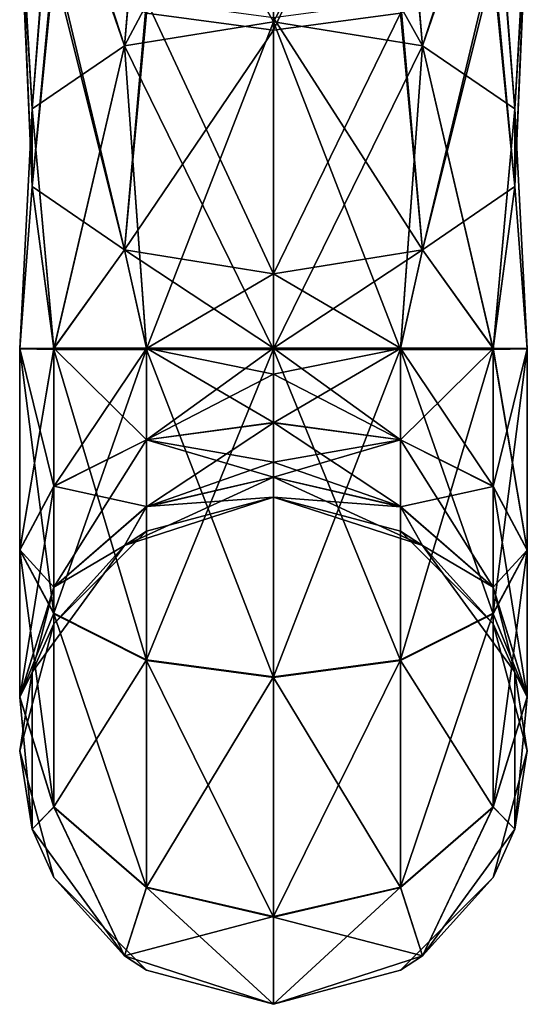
# Model space of a CAD drawing. Extents: x -55 to 55, y -129 to 11.
# Tile 1 of 44: x -37 to -30, y -129 to -116. Entities that reach past the tile are written whole.
import ezdxf

# ---------------------------------------------------------------- set-up
doc = ezdxf.new("R2010")
doc.units = 0
doc.header["$LTSCALE"] = 41.718519
for name, color, linetype in [('17', 7, 'CONTINUOUS'), ('18', 7, 'CONTINUOUS'), ('19', 7, 'CONTINUOUS'), ('20', 7, 'CONTINUOUS'), ('21', 7, 'CONTINUOUS'), ('23', 7, 'CONTINUOUS'), ('24', 7, 'CONTINUOUS'), ('25', 7, 'CONTINUOUS'), ('26', 7, 'CONTINUOUS'), ('27', 7, 'CONTINUOUS')]:
    doc.layers.add(name, color=color, linetype=linetype)

msp = doc.modelspace()

# ---------------------------------------------------------------- linework, layer by layer
at = {"layer": '17', "linetype": 'CONTINUOUS'}
for points in [[(-33.5, -112.195, -148.672), (-31.8, -112.422, -148.277), (-33.5, -115.628, -150.637), (-33.5, -112.195, -148.672)], [(-33.5, -115.628, -150.637), (-31.8, -112.422, -148.277), (-31.502, -115.951, -150.074), (-33.5, -115.628, -150.637)], [(-31.8, -112.422, -148.277), (-30.556, -113.04, -147.197), (-31.502, -115.951, -150.074), (-31.8, -112.422, -148.277)], [(-31.502, -115.951, -150.074), (-30.556, -113.04, -147.197), (-30.266, -116.795, -148.598), (-31.502, -115.951, -150.074)], [(-30.556, -113.04, -147.197), (-30.1, -113.885, -145.721), (-30.266, -116.795, -148.598), (-30.556, -113.04, -147.197)], [(-30.1, -113.885, -145.721), (-30.556, -114.729, -144.246), (-30.266, -117.839, -146.775), (-30.1, -113.885, -145.721)], [(-30.266, -116.795, -148.598), (-30.1, -113.885, -145.721), (-30.266, -117.839, -146.775), (-30.266, -116.795, -148.598)], [(-30.556, -114.729, -144.246), (-31.8, -115.347, -143.166), (-31.502, -118.684, -145.299), (-30.556, -114.729, -144.246)], [(-30.266, -117.839, -146.775), (-30.556, -114.729, -144.246), (-31.502, -118.684, -145.299), (-30.266, -117.839, -146.775)], [(-31.8, -115.347, -143.166), (-33.5, -115.574, -142.771), (-31.502, -118.684, -145.299), (-31.8, -115.347, -143.166)], [(-33.5, -115.574, -142.771), (-33.5, -119.006, -144.736), (-31.502, -118.684, -145.299), (-33.5, -115.574, -142.771)]]:
    msp.add_3dface(points, dxfattribs=at)
at = {"layer": '18', "linetype": 'CONTINUOUS'}
for points in [[(-33.5, -115.628, -150.637), (-31.502, -115.951, -150.074), (-33.5, -120.015, -151.8), (-33.5, -115.628, -150.637)], [(-33.5, -120.015, -151.8), (-31.502, -115.951, -150.074), (-31.8, -120.014, -151.344), (-33.5, -120.015, -151.8)], [(-31.8, -120.014, -151.344), (-31.502, -115.951, -150.074), (-30.556, -120.012, -150.1), (-31.8, -120.014, -151.344)], [(-31.502, -115.951, -150.074), (-30.266, -116.795, -148.598), (-30.556, -120.012, -150.1), (-31.502, -115.951, -150.074)], [(-30.556, -120.012, -150.1), (-30.266, -116.795, -148.598), (-30.1, -120.009, -148.4), (-30.556, -120.012, -150.1)], [(-30.266, -116.795, -148.598), (-30.266, -117.839, -146.775), (-30.1, -120.009, -148.4), (-30.266, -116.795, -148.598)], [(-30.266, -117.839, -146.775), (-31.502, -118.684, -145.299), (-30.556, -120.006, -146.7), (-30.266, -117.839, -146.775)], [(-30.1, -120.009, -148.4), (-30.266, -117.839, -146.775), (-30.556, -120.006, -146.7), (-30.1, -120.009, -148.4)], [(-31.502, -118.684, -145.299), (-33.5, -119.006, -144.736), (-31.8, -120.004, -145.456), (-31.502, -118.684, -145.299)], [(-30.556, -120.006, -146.7), (-31.502, -118.684, -145.299), (-31.8, -120.004, -145.456), (-30.556, -120.006, -146.7)], [(-31.8, -120.004, -145.456), (-33.5, -119.006, -144.736), (-33.5, -120.003, -145), (-31.8, -120.004, -145.456)], [(-31.8, -120.004, -145.456), (-33.5, -120.003, -145), (-31.8, -121.231, -145.125), (-31.8, -120.004, -145.456)], [(-33.5, -120.003, -145), (-33.5, -120.352, -144.969), (-31.8, -121.231, -145.125), (-33.5, -120.003, -145)], [(-33.5, -120.015, -151.8), (-31.8, -120.014, -151.344), (-33.5, -124.41, -150.615), (-33.5, -120.015, -151.8)], [(-33.5, -124.41, -150.615), (-31.8, -120.014, -151.344), (-31.8, -124.182, -150.221), (-33.5, -124.41, -150.615)], [(-30.556, -120.006, -146.7), (-31.8, -120.004, -145.456), (-30.556, -121.854, -146.202), (-30.556, -120.006, -146.7)], [(-30.556, -121.854, -146.202), (-31.8, -120.004, -145.456), (-31.8, -121.231, -145.125), (-30.556, -121.854, -146.202)], [(-31.8, -120.014, -151.344), (-30.556, -120.012, -150.1), (-31.8, -124.182, -150.221), (-31.8, -120.014, -151.344)], [(-31.8, -124.182, -150.221), (-30.556, -120.012, -150.1), (-30.556, -123.558, -149.144), (-31.8, -124.182, -150.221)], [(-30.1, -120.009, -148.4), (-30.556, -120.006, -146.7), (-30.1, -122.706, -147.673), (-30.1, -120.009, -148.4)], [(-30.1, -122.706, -147.673), (-30.556, -120.006, -146.7), (-30.556, -121.854, -146.202), (-30.1, -122.706, -147.673)], [(-30.556, -120.012, -150.1), (-30.1, -120.009, -148.4), (-30.556, -123.558, -149.144), (-30.556, -120.012, -150.1)], [(-30.556, -123.558, -149.144), (-30.1, -120.009, -148.4), (-30.1, -122.706, -147.673), (-30.556, -123.558, -149.144)], [(-31.8, -121.231, -145.125), (-33.5, -120.352, -144.969), (-33.5, -121.002, -144.731), (-31.8, -121.231, -145.125)], [(-31.8, -122.128, -144.226), (-31.8, -121.231, -145.125), (-33.5, -121.002, -144.731), (-31.8, -122.128, -144.226)], [(-31.8, -122.128, -144.226), (-33.5, -121.002, -144.731), (-33.5, -121.534, -144.284), (-31.8, -122.128, -144.226)], [(-31.8, -122.128, -144.226), (-30.556, -123.206, -144.847), (-31.8, -121.231, -145.125), (-31.8, -122.128, -144.226)], [(-30.556, -123.206, -144.847), (-30.556, -121.854, -146.202), (-31.8, -121.231, -145.125), (-30.556, -123.206, -144.847)], [(-33.5, -121.733, -143.998), (-31.8, -122.128, -144.226), (-33.5, -121.534, -144.284), (-33.5, -121.733, -143.998)], [(-33.5, -122, -143), (-31.502, -122.649, -143), (-33.5, -121.733, -143.998), (-33.5, -122, -143)], [(-33.5, -121.733, -143.998), (-31.502, -122.649, -143), (-31.8, -122.128, -144.226), (-33.5, -121.733, -143.998)], [(-30.556, -123.206, -144.847), (-30.1, -124.679, -145.696), (-30.556, -121.854, -146.202), (-30.556, -123.206, -144.847)], [(-30.1, -124.679, -145.696), (-30.1, -122.706, -147.673), (-30.556, -121.854, -146.202), (-30.1, -124.679, -145.696)], [(-31.8, -122.128, -144.226), (-31.502, -122.649, -143), (-30.556, -123.206, -144.847), (-31.8, -122.128, -144.226)], [(-31.502, -122.649, -143), (-30.266, -124.349, -143), (-30.556, -123.206, -144.847), (-31.502, -122.649, -143)], [(-30.1, -124.679, -145.696), (-30.556, -126.152, -146.544), (-30.1, -122.706, -147.673), (-30.1, -124.679, -145.696)], [(-30.556, -126.152, -146.544), (-30.556, -123.558, -149.144), (-30.1, -122.706, -147.673), (-30.556, -126.152, -146.544)], [(-30.556, -123.206, -144.847), (-30.266, -124.349, -143), (-30.1, -124.679, -145.696), (-30.556, -123.206, -144.847)], [(-30.556, -126.152, -146.544), (-31.8, -127.23, -147.166), (-30.556, -123.558, -149.144), (-30.556, -126.152, -146.544)], [(-31.8, -127.23, -147.166), (-31.8, -124.182, -150.221), (-30.556, -123.558, -149.144), (-31.8, -127.23, -147.166)], [(-31.8, -127.23, -147.166), (-33.5, -127.625, -147.393), (-31.8, -124.182, -150.221), (-31.8, -127.23, -147.166)], [(-33.5, -127.625, -147.393), (-33.5, -124.41, -150.615), (-31.8, -124.182, -150.221), (-33.5, -127.625, -147.393)], [(-30.266, -124.349, -143), (-30.266, -126.451, -143), (-30.1, -124.679, -145.696), (-30.266, -124.349, -143)], [(-30.1, -124.679, -145.696), (-30.266, -126.451, -143), (-30.556, -126.152, -146.544), (-30.1, -124.679, -145.696)], [(-30.556, -126.152, -146.544), (-31.502, -128.151, -143), (-31.8, -127.23, -147.166), (-30.556, -126.152, -146.544)], [(-30.266, -126.451, -143), (-31.502, -128.151, -143), (-30.556, -126.152, -146.544), (-30.266, -126.451, -143)], [(-31.502, -128.151, -143), (-33.5, -128.8, -143), (-31.8, -127.23, -147.166), (-31.502, -128.151, -143)], [(-31.8, -127.23, -147.166), (-33.5, -128.8, -143), (-33.5, -127.625, -147.393), (-31.8, -127.23, -147.166)]]:
    msp.add_3dface(points, dxfattribs=at)
at = {"layer": '19', "linetype": 'CONTINUOUS'}
for points in [[(-31.502, -122.649, -143), (-33.5, -122, -143), (-31.8, -122.456, -142.833), (-31.502, -122.649, -143)], [(-31.8, -122.456, -142.833), (-33.5, -122, -143), (-33.5, -122, -142.833), (-31.8, -122.456, -142.833)], [(-33.5, -122, -130.955), (-33.5, -122, -127), (-31.502, -122.649, -127), (-33.5, -122, -130.955)], [(-31.8, -122.456, -130.955), (-33.5, -122, -130.955), (-31.502, -122.649, -127), (-31.8, -122.456, -130.955)], [(-33.5, -122, -130.955), (-31.8, -122.456, -130.955), (-33.5, -122, -134.914), (-33.5, -122, -130.955)], [(-33.5, -122, -134.914), (-31.8, -122.456, -130.955), (-31.8, -122.456, -134.914), (-33.5, -122, -134.914)], [(-31.8, -122.456, -142.833), (-33.5, -122, -142.833), (-31.8, -122.456, -138.874), (-31.8, -122.456, -142.833)], [(-33.5, -122, -142.833), (-33.5, -122, -138.874), (-31.8, -122.456, -138.874), (-33.5, -122, -142.833)], [(-31.8, -122.456, -138.874), (-33.5, -122, -138.874), (-31.8, -122.456, -134.914), (-31.8, -122.456, -138.874)], [(-33.5, -122, -138.874), (-33.5, -122, -134.914), (-31.8, -122.456, -134.914), (-33.5, -122, -138.874)], [(-30.556, -123.7, -142.833), (-31.502, -122.649, -143), (-31.8, -122.456, -142.833), (-30.556, -123.7, -142.833)], [(-30.556, -123.7, -130.955), (-31.8, -122.456, -130.955), (-31.502, -122.649, -127), (-30.556, -123.7, -130.955)], [(-31.8, -122.456, -130.955), (-30.556, -123.7, -130.955), (-31.8, -122.456, -134.914), (-31.8, -122.456, -130.955)], [(-30.556, -123.7, -130.955), (-30.556, -123.7, -134.914), (-31.8, -122.456, -134.914), (-30.556, -123.7, -130.955)], [(-30.556, -123.7, -142.833), (-31.8, -122.456, -142.833), (-30.556, -123.7, -138.874), (-30.556, -123.7, -142.833)], [(-30.556, -123.7, -138.874), (-31.8, -122.456, -142.833), (-31.8, -122.456, -138.874), (-30.556, -123.7, -138.874)], [(-30.556, -123.7, -138.874), (-31.8, -122.456, -138.874), (-30.556, -123.7, -134.914), (-30.556, -123.7, -138.874)], [(-30.556, -123.7, -134.914), (-31.8, -122.456, -138.874), (-31.8, -122.456, -134.914), (-30.556, -123.7, -134.914)], [(-30.266, -124.349, -143), (-31.502, -122.649, -143), (-30.556, -123.7, -142.833), (-30.266, -124.349, -143)], [(-30.266, -124.349, -127), (-30.556, -123.7, -130.955), (-31.502, -122.649, -127), (-30.266, -124.349, -127)], [(-30.1, -125.4, -142.833), (-30.266, -124.349, -143), (-30.556, -123.7, -142.833), (-30.1, -125.4, -142.833)], [(-30.1, -125.4, -130.955), (-30.556, -123.7, -130.955), (-30.266, -124.349, -127), (-30.1, -125.4, -130.955)], [(-30.556, -123.7, -130.955), (-30.1, -125.4, -130.955), (-30.556, -123.7, -134.914), (-30.556, -123.7, -130.955)], [(-30.1, -125.4, -130.955), (-30.1, -125.4, -134.914), (-30.556, -123.7, -134.914), (-30.1, -125.4, -130.955)], [(-30.1, -125.4, -142.833), (-30.556, -123.7, -142.833), (-30.1, -125.4, -138.874), (-30.1, -125.4, -142.833)], [(-30.1, -125.4, -138.874), (-30.556, -123.7, -142.833), (-30.556, -123.7, -138.874), (-30.1, -125.4, -138.874)], [(-30.1, -125.4, -138.874), (-30.556, -123.7, -138.874), (-30.1, -125.4, -134.914), (-30.1, -125.4, -138.874)], [(-30.1, -125.4, -134.914), (-30.556, -123.7, -138.874), (-30.556, -123.7, -134.914), (-30.1, -125.4, -134.914)], [(-30.266, -126.451, -143), (-30.266, -124.349, -143), (-30.1, -125.4, -142.833), (-30.266, -126.451, -143)], [(-30.266, -126.451, -127), (-30.1, -125.4, -130.955), (-30.266, -124.349, -127), (-30.266, -126.451, -127)], [(-30.556, -127.1, -142.833), (-30.266, -126.451, -143), (-30.1, -125.4, -142.833), (-30.556, -127.1, -142.833)], [(-30.556, -127.1, -130.955), (-30.1, -125.4, -130.955), (-30.266, -126.451, -127), (-30.556, -127.1, -130.955)], [(-30.1, -125.4, -130.955), (-30.556, -127.1, -130.955), (-30.1, -125.4, -134.914), (-30.1, -125.4, -130.955)], [(-30.556, -127.1, -130.955), (-30.556, -127.1, -134.914), (-30.1, -125.4, -134.914), (-30.556, -127.1, -130.955)], [(-30.556, -127.1, -142.833), (-30.1, -125.4, -142.833), (-30.556, -127.1, -138.874), (-30.556, -127.1, -142.833)], [(-30.556, -127.1, -138.874), (-30.1, -125.4, -142.833), (-30.1, -125.4, -138.874), (-30.556, -127.1, -138.874)], [(-30.556, -127.1, -138.874), (-30.1, -125.4, -138.874), (-30.556, -127.1, -134.914), (-30.556, -127.1, -138.874)], [(-30.556, -127.1, -134.914), (-30.1, -125.4, -138.874), (-30.1, -125.4, -134.914), (-30.556, -127.1, -134.914)], [(-31.502, -128.151, -143), (-30.266, -126.451, -143), (-30.556, -127.1, -142.833), (-31.502, -128.151, -143)], [(-31.502, -128.151, -127), (-30.556, -127.1, -130.955), (-30.266, -126.451, -127), (-31.502, -128.151, -127)], [(-31.8, -128.344, -142.833), (-31.502, -128.151, -143), (-30.556, -127.1, -142.833), (-31.8, -128.344, -142.833)], [(-31.8, -128.344, -130.955), (-30.556, -127.1, -130.955), (-31.502, -128.151, -127), (-31.8, -128.344, -130.955)], [(-30.556, -127.1, -130.955), (-31.8, -128.344, -130.955), (-30.556, -127.1, -134.914), (-30.556, -127.1, -130.955)], [(-31.8, -128.344, -130.955), (-31.8, -128.344, -134.914), (-30.556, -127.1, -134.914), (-31.8, -128.344, -130.955)], [(-31.8, -128.344, -142.833), (-30.556, -127.1, -142.833), (-31.8, -128.344, -138.874), (-31.8, -128.344, -142.833)], [(-31.8, -128.344, -138.874), (-30.556, -127.1, -142.833), (-30.556, -127.1, -138.874), (-31.8, -128.344, -138.874)], [(-31.8, -128.344, -138.874), (-30.556, -127.1, -138.874), (-31.8, -128.344, -134.914), (-31.8, -128.344, -138.874)], [(-31.8, -128.344, -134.914), (-30.556, -127.1, -138.874), (-30.556, -127.1, -134.914), (-31.8, -128.344, -134.914)], [(-33.5, -128.8, -143), (-31.502, -128.151, -143), (-33.5, -128.8, -142.833), (-33.5, -128.8, -143)], [(-33.5, -128.8, -142.833), (-31.502, -128.151, -143), (-31.8, -128.344, -142.833), (-33.5, -128.8, -142.833)], [(-33.5, -128.8, -127), (-31.8, -128.344, -130.955), (-31.502, -128.151, -127), (-33.5, -128.8, -127)], [(-33.5, -128.8, -130.955), (-31.8, -128.344, -130.955), (-33.5, -128.8, -127), (-33.5, -128.8, -130.955)], [(-31.8, -128.344, -130.955), (-33.5, -128.8, -130.955), (-31.8, -128.344, -134.914), (-31.8, -128.344, -130.955)], [(-33.5, -128.8, -130.955), (-33.5, -128.8, -134.914), (-31.8, -128.344, -134.914), (-33.5, -128.8, -130.955)], [(-33.5, -128.8, -142.833), (-31.8, -128.344, -142.833), (-33.5, -128.8, -138.874), (-33.5, -128.8, -142.833)], [(-33.5, -128.8, -138.874), (-31.8, -128.344, -142.833), (-31.8, -128.344, -138.874), (-33.5, -128.8, -138.874)], [(-33.5, -128.8, -138.874), (-31.8, -128.344, -138.874), (-33.5, -128.8, -134.914), (-33.5, -128.8, -138.874)], [(-33.5, -128.8, -134.914), (-31.8, -128.344, -138.874), (-31.8, -128.344, -134.914), (-33.5, -128.8, -134.914)]]:
    msp.add_3dface(points, dxfattribs=at)
at = {"layer": '20', "linetype": 'CONTINUOUS'}
for points in [[(-31.502, -115.951, -119.926), (-33.5, -115.628, -119.363), (-31.8, -120.023, -118.656), (-31.502, -115.951, -119.926)], [(-31.8, -120.023, -118.656), (-33.5, -115.628, -119.363), (-33.5, -120.024, -118.2), (-31.8, -120.023, -118.656)], [(-30.556, -120.02, -119.9), (-31.502, -115.951, -119.926), (-31.8, -120.023, -118.656), (-30.556, -120.02, -119.9)], [(-30.266, -116.795, -121.402), (-31.502, -115.951, -119.926), (-30.556, -120.02, -119.9), (-30.266, -116.795, -121.402)], [(-30.1, -120.015, -121.6), (-30.266, -116.795, -121.402), (-30.556, -120.02, -119.9), (-30.1, -120.015, -121.6)], [(-30.266, -117.839, -123.225), (-30.266, -116.795, -121.402), (-30.1, -120.015, -121.6), (-30.266, -117.839, -123.225)], [(-31.502, -118.684, -124.701), (-30.266, -117.839, -123.225), (-30.556, -120.01, -123.3), (-31.502, -118.684, -124.701)], [(-30.556, -120.01, -123.3), (-30.266, -117.839, -123.225), (-30.1, -120.015, -121.6), (-30.556, -120.01, -123.3)], [(-33.5, -119.006, -125.264), (-31.502, -118.684, -124.701), (-33.5, -120.005, -125), (-33.5, -119.006, -125.264)], [(-33.5, -120.005, -125), (-31.502, -118.684, -124.701), (-31.8, -120.007, -124.544), (-33.5, -120.005, -125)], [(-31.8, -120.007, -124.544), (-31.502, -118.684, -124.701), (-30.556, -120.01, -123.3), (-31.8, -120.007, -124.544)], [(-33.5, -120.005, -125), (-31.8, -120.007, -124.544), (-33.5, -120.352, -125.031), (-33.5, -120.005, -125)], [(-31.8, -120.007, -124.544), (-31.8, -121.233, -124.876), (-33.5, -121.004, -125.27), (-31.8, -120.007, -124.544)], [(-31.8, -120.007, -124.544), (-33.5, -121.004, -125.27), (-33.5, -120.352, -125.031), (-31.8, -120.007, -124.544)], [(-31.8, -120.023, -118.656), (-33.5, -120.024, -118.2), (-31.8, -124.189, -119.783), (-31.8, -120.023, -118.656)], [(-33.5, -120.024, -118.2), (-33.5, -124.418, -119.389), (-31.8, -124.189, -119.783), (-33.5, -120.024, -118.2)], [(-31.8, -120.007, -124.544), (-30.556, -120.01, -123.3), (-31.8, -121.233, -124.876), (-31.8, -120.007, -124.544)], [(-30.556, -120.01, -123.3), (-30.556, -121.858, -123.8), (-31.8, -121.233, -124.876), (-30.556, -120.01, -123.3)], [(-30.556, -120.02, -119.9), (-31.8, -120.023, -118.656), (-30.556, -123.564, -120.86), (-30.556, -120.02, -119.9)], [(-31.8, -120.023, -118.656), (-31.8, -124.189, -119.783), (-30.556, -123.564, -120.86), (-31.8, -120.023, -118.656)], [(-30.556, -120.01, -123.3), (-30.1, -120.015, -121.6), (-30.556, -121.858, -123.8), (-30.556, -120.01, -123.3)], [(-30.1, -120.015, -121.6), (-30.556, -120.02, -119.9), (-30.1, -122.711, -122.33), (-30.1, -120.015, -121.6)], [(-30.1, -120.015, -121.6), (-30.1, -122.711, -122.33), (-30.556, -121.858, -123.8), (-30.1, -120.015, -121.6)], [(-30.556, -120.02, -119.9), (-30.556, -123.564, -120.86), (-30.1, -122.711, -122.33), (-30.556, -120.02, -119.9)], [(-31.8, -121.233, -124.876), (-33.5, -121.534, -125.716), (-33.5, -121.004, -125.27), (-31.8, -121.233, -124.876)], [(-31.8, -122.129, -125.776), (-33.5, -121.734, -126.003), (-31.8, -121.233, -124.876), (-31.8, -122.129, -125.776)], [(-33.5, -121.734, -126.003), (-33.5, -121.534, -125.716), (-31.8, -121.233, -124.876), (-33.5, -121.734, -126.003)], [(-30.556, -121.858, -123.8), (-31.8, -122.129, -125.776), (-31.8, -121.233, -124.876), (-30.556, -121.858, -123.8)], [(-31.8, -122.129, -125.776), (-33.5, -122, -127), (-33.5, -121.734, -126.003), (-31.8, -122.129, -125.776)], [(-30.556, -123.208, -125.156), (-31.8, -122.129, -125.776), (-30.556, -121.858, -123.8), (-30.556, -123.208, -125.156)], [(-30.1, -122.711, -122.33), (-30.556, -123.208, -125.156), (-30.556, -121.858, -123.8), (-30.1, -122.711, -122.33)], [(-31.502, -122.649, -127), (-33.5, -122, -127), (-31.8, -122.129, -125.776), (-31.502, -122.649, -127)], [(-30.556, -123.208, -125.156), (-31.502, -122.649, -127), (-31.8, -122.129, -125.776), (-30.556, -123.208, -125.156)], [(-30.266, -124.349, -127), (-31.502, -122.649, -127), (-30.556, -123.208, -125.156), (-30.266, -124.349, -127)], [(-30.1, -124.682, -124.309), (-30.556, -123.208, -125.156), (-30.1, -122.711, -122.33), (-30.1, -124.682, -124.309)], [(-30.556, -123.564, -120.86), (-30.1, -124.682, -124.309), (-30.1, -122.711, -122.33), (-30.556, -123.564, -120.86)], [(-30.1, -124.682, -124.309), (-30.266, -124.349, -127), (-30.556, -123.208, -125.156), (-30.1, -124.682, -124.309)], [(-31.8, -124.189, -119.783), (-30.556, -126.156, -123.462), (-30.556, -123.564, -120.86), (-31.8, -124.189, -119.783)], [(-30.556, -126.156, -123.462), (-30.1, -124.682, -124.309), (-30.556, -123.564, -120.86), (-30.556, -126.156, -123.462)], [(-33.5, -124.418, -119.389), (-31.8, -127.235, -122.842), (-31.8, -124.189, -119.783), (-33.5, -124.418, -119.389)], [(-31.8, -127.235, -122.842), (-30.556, -126.156, -123.462), (-31.8, -124.189, -119.783), (-31.8, -127.235, -122.842)], [(-33.5, -127.63, -122.615), (-31.8, -127.235, -122.842), (-33.5, -124.418, -119.389), (-33.5, -127.63, -122.615)], [(-30.266, -126.451, -127), (-30.266, -124.349, -127), (-30.1, -124.682, -124.309), (-30.266, -126.451, -127)], [(-30.556, -126.156, -123.462), (-30.266, -126.451, -127), (-30.1, -124.682, -124.309), (-30.556, -126.156, -123.462)], [(-31.8, -127.235, -122.842), (-31.502, -128.151, -127), (-30.556, -126.156, -123.462), (-31.8, -127.235, -122.842)], [(-31.502, -128.151, -127), (-30.266, -126.451, -127), (-30.556, -126.156, -123.462), (-31.502, -128.151, -127)], [(-33.5, -127.63, -122.615), (-31.502, -128.151, -127), (-31.8, -127.235, -122.842), (-33.5, -127.63, -122.615)], [(-33.5, -128.8, -127), (-31.502, -128.151, -127), (-33.5, -127.63, -122.615), (-33.5, -128.8, -127)]]:
    msp.add_3dface(points, dxfattribs=at)
at = {"layer": '21', "linetype": 'CONTINUOUS'}
for points in [[(-31.8, -115.514, -126.739), (-33.5, -115.741, -127.134), (-31.8, -112.078, -128.706), (-31.8, -115.514, -126.739)], [(-33.5, -115.741, -127.134), (-33.5, -112.305, -129.101), (-31.8, -112.078, -128.706), (-33.5, -115.741, -127.134)], [(-33.5, -115.628, -119.363), (-31.502, -115.951, -119.926), (-33.5, -112.362, -121.233), (-33.5, -115.628, -119.363)], [(-33.5, -112.362, -121.233), (-31.502, -115.951, -119.926), (-31.8, -112.588, -121.628), (-33.5, -112.362, -121.233)], [(-31.8, -112.588, -121.628), (-31.502, -115.951, -119.926), (-30.556, -113.207, -122.708), (-31.8, -112.588, -121.628)], [(-31.502, -115.951, -119.926), (-30.266, -116.795, -121.402), (-30.556, -113.207, -122.708), (-31.502, -115.951, -119.926)], [(-30.556, -113.207, -122.708), (-30.266, -116.795, -121.402), (-30.1, -114.051, -124.183), (-30.556, -113.207, -122.708)], [(-30.1, -114.051, -124.183), (-30.266, -117.839, -123.225), (-30.556, -114.896, -125.659), (-30.1, -114.051, -124.183)], [(-30.266, -116.795, -121.402), (-30.266, -117.839, -123.225), (-30.1, -114.051, -124.183), (-30.266, -116.795, -121.402)], [(-30.556, -114.896, -125.659), (-31.502, -118.684, -124.701), (-31.8, -115.514, -126.739), (-30.556, -114.896, -125.659)], [(-30.266, -117.839, -123.225), (-31.502, -118.684, -124.701), (-30.556, -114.896, -125.659), (-30.266, -117.839, -123.225)], [(-31.502, -118.684, -124.701), (-33.5, -119.006, -125.264), (-31.8, -115.514, -126.739), (-31.502, -118.684, -124.701)], [(-31.8, -115.514, -126.739), (-33.5, -119.006, -125.264), (-33.5, -115.741, -127.134), (-31.8, -115.514, -126.739)]]:
    msp.add_3dface(points, dxfattribs=at)
at = {"layer": '23', "linetype": 'CONTINUOUS'}
for points in [[(-33.5, -112.305, -129.101), (-33.5, -115.741, -127.134), (-35.2, -115.514, -126.739), (-33.5, -112.305, -129.101)], [(-33.5, -115.628, -119.363), (-33.5, -112.362, -121.233), (-35.2, -112.588, -121.628), (-33.5, -115.628, -119.363)], [(-36.444, -113.207, -122.708), (-35.498, -115.951, -119.926), (-35.2, -112.588, -121.628), (-36.444, -113.207, -122.708)], [(-35.498, -115.951, -119.926), (-33.5, -115.628, -119.363), (-35.2, -112.588, -121.628), (-35.498, -115.951, -119.926)], [(-36.9, -114.051, -124.183), (-36.734, -116.795, -121.402), (-36.444, -113.207, -122.708), (-36.9, -114.051, -124.183)], [(-36.734, -116.795, -121.402), (-35.498, -115.951, -119.926), (-36.444, -113.207, -122.708), (-36.734, -116.795, -121.402)], [(-36.734, -117.839, -123.225), (-36.734, -116.795, -121.402), (-36.9, -114.051, -124.183), (-36.734, -117.839, -123.225)], [(-36.444, -114.896, -125.659), (-36.734, -117.839, -123.225), (-36.9, -114.051, -124.183), (-36.444, -114.896, -125.659)], [(-35.498, -118.684, -124.701), (-36.734, -117.839, -123.225), (-36.444, -114.896, -125.659), (-35.498, -118.684, -124.701)], [(-35.2, -115.514, -126.739), (-35.498, -118.684, -124.701), (-36.444, -114.896, -125.659), (-35.2, -115.514, -126.739)], [(-33.5, -115.741, -127.134), (-35.498, -118.684, -124.701), (-35.2, -115.514, -126.739), (-33.5, -115.741, -127.134)], [(-33.5, -115.741, -127.134), (-33.5, -119.006, -125.264), (-35.498, -118.684, -124.701), (-33.5, -115.741, -127.134)]]:
    msp.add_3dface(points, dxfattribs=at)
at = {"layer": '24', "linetype": 'CONTINUOUS'}
for points in [[(-33.5, -120.024, -118.2), (-33.5, -115.628, -119.363), (-35.498, -115.951, -119.926), (-33.5, -120.024, -118.2)], [(-35.498, -115.951, -119.926), (-36.734, -116.795, -121.402), (-36.444, -120.02, -119.9), (-35.498, -115.951, -119.926)], [(-35.2, -120.023, -118.656), (-35.498, -115.951, -119.926), (-36.444, -120.02, -119.9), (-35.2, -120.023, -118.656)], [(-33.5, -120.024, -118.2), (-35.498, -115.951, -119.926), (-35.2, -120.023, -118.656), (-33.5, -120.024, -118.2)], [(-36.734, -116.795, -121.402), (-36.734, -117.839, -123.225), (-36.9, -120.015, -121.6), (-36.734, -116.795, -121.402)], [(-36.444, -120.02, -119.9), (-36.734, -116.795, -121.402), (-36.9, -120.015, -121.6), (-36.444, -120.02, -119.9)], [(-36.9, -120.015, -121.6), (-36.734, -117.839, -123.225), (-36.444, -120.01, -123.3), (-36.9, -120.015, -121.6)], [(-36.734, -117.839, -123.225), (-35.498, -118.684, -124.701), (-36.444, -120.01, -123.3), (-36.734, -117.839, -123.225)], [(-36.444, -120.01, -123.3), (-35.498, -118.684, -124.701), (-35.2, -120.007, -124.544), (-36.444, -120.01, -123.3)], [(-35.498, -118.684, -124.701), (-33.5, -119.006, -125.264), (-35.2, -120.007, -124.544), (-35.498, -118.684, -124.701)], [(-33.5, -119.006, -125.264), (-33.5, -120.005, -125), (-35.2, -120.007, -124.544), (-33.5, -119.006, -125.264)], [(-36.9, -120.015, -121.6), (-36.444, -120.01, -123.3), (-36.9, -122.711, -122.33), (-36.9, -120.015, -121.6)], [(-36.444, -120.01, -123.3), (-36.444, -121.858, -123.8), (-36.9, -122.711, -122.33), (-36.444, -120.01, -123.3)], [(-36.444, -120.02, -119.9), (-36.9, -120.015, -121.6), (-36.444, -123.564, -120.86), (-36.444, -120.02, -119.9)], [(-36.9, -120.015, -121.6), (-36.9, -122.711, -122.33), (-36.444, -123.564, -120.86), (-36.9, -120.015, -121.6)], [(-36.444, -120.01, -123.3), (-35.2, -120.007, -124.544), (-36.444, -121.858, -123.8), (-36.444, -120.01, -123.3)], [(-35.2, -120.007, -124.544), (-35.2, -121.233, -124.876), (-36.444, -121.858, -123.8), (-35.2, -120.007, -124.544)], [(-35.2, -120.023, -118.656), (-36.444, -120.02, -119.9), (-35.2, -124.189, -119.783), (-35.2, -120.023, -118.656)], [(-36.444, -120.02, -119.9), (-36.444, -123.564, -120.86), (-35.2, -124.189, -119.783), (-36.444, -120.02, -119.9)], [(-33.5, -120.005, -125), (-33.5, -120.352, -125.031), (-35.2, -121.233, -124.876), (-33.5, -120.005, -125)], [(-35.2, -120.007, -124.544), (-33.5, -120.005, -125), (-35.2, -121.233, -124.876), (-35.2, -120.007, -124.544)], [(-33.5, -124.418, -119.389), (-33.5, -120.024, -118.2), (-35.2, -120.023, -118.656), (-33.5, -124.418, -119.389)], [(-33.5, -124.418, -119.389), (-35.2, -120.023, -118.656), (-35.2, -124.189, -119.783), (-33.5, -124.418, -119.389)], [(-33.5, -120.352, -125.031), (-33.5, -121.004, -125.27), (-35.2, -121.233, -124.876), (-33.5, -120.352, -125.031)], [(-33.5, -121.004, -125.27), (-33.5, -121.534, -125.716), (-35.2, -122.129, -125.776), (-33.5, -121.004, -125.27)], [(-33.5, -121.004, -125.27), (-35.2, -122.129, -125.776), (-35.2, -121.233, -124.876), (-33.5, -121.004, -125.27)], [(-35.2, -122.129, -125.776), (-36.444, -123.208, -125.156), (-35.2, -121.233, -124.876), (-35.2, -122.129, -125.776)], [(-35.2, -121.233, -124.876), (-36.444, -123.208, -125.156), (-36.444, -121.858, -123.8), (-35.2, -121.233, -124.876)], [(-33.5, -121.534, -125.716), (-33.5, -121.734, -126.003), (-35.2, -122.129, -125.776), (-33.5, -121.534, -125.716)], [(-33.5, -121.734, -126.003), (-33.5, -122, -127), (-35.498, -122.649, -127), (-33.5, -121.734, -126.003)], [(-33.5, -121.734, -126.003), (-35.498, -122.649, -127), (-35.2, -122.129, -125.776), (-33.5, -121.734, -126.003)], [(-36.444, -123.208, -125.156), (-36.9, -124.682, -124.309), (-36.444, -121.858, -123.8), (-36.444, -123.208, -125.156)], [(-36.444, -121.858, -123.8), (-36.9, -124.682, -124.309), (-36.9, -122.711, -122.33), (-36.444, -121.858, -123.8)], [(-35.2, -122.129, -125.776), (-35.498, -122.649, -127), (-36.444, -123.208, -125.156), (-35.2, -122.129, -125.776)], [(-36.9, -124.682, -124.309), (-36.444, -126.156, -123.462), (-36.9, -122.711, -122.33), (-36.9, -124.682, -124.309)], [(-36.9, -122.711, -122.33), (-36.444, -126.156, -123.462), (-36.444, -123.564, -120.86), (-36.9, -122.711, -122.33)], [(-35.498, -122.649, -127), (-36.734, -124.349, -127), (-36.444, -123.208, -125.156), (-35.498, -122.649, -127)], [(-36.444, -123.208, -125.156), (-36.734, -124.349, -127), (-36.9, -124.682, -124.309), (-36.444, -123.208, -125.156)], [(-36.444, -126.156, -123.462), (-35.2, -127.235, -122.842), (-36.444, -123.564, -120.86), (-36.444, -126.156, -123.462)], [(-36.444, -123.564, -120.86), (-35.2, -127.235, -122.842), (-35.2, -124.189, -119.783), (-36.444, -123.564, -120.86)], [(-33.5, -127.63, -122.615), (-33.5, -124.418, -119.389), (-35.2, -124.189, -119.783), (-33.5, -127.63, -122.615)], [(-35.2, -127.235, -122.842), (-33.5, -127.63, -122.615), (-35.2, -124.189, -119.783), (-35.2, -127.235, -122.842)], [(-36.734, -124.349, -127), (-36.734, -126.451, -127), (-36.9, -124.682, -124.309), (-36.734, -124.349, -127)], [(-36.9, -124.682, -124.309), (-36.734, -126.451, -127), (-36.444, -126.156, -123.462), (-36.9, -124.682, -124.309)], [(-36.734, -126.451, -127), (-35.498, -128.151, -127), (-36.444, -126.156, -123.462), (-36.734, -126.451, -127)], [(-36.444, -126.156, -123.462), (-35.498, -128.151, -127), (-35.2, -127.235, -122.842), (-36.444, -126.156, -123.462)], [(-35.498, -128.151, -127), (-33.5, -128.8, -127), (-35.2, -127.235, -122.842), (-35.498, -128.151, -127)], [(-33.5, -128.8, -127), (-33.5, -127.63, -122.615), (-35.2, -127.235, -122.842), (-33.5, -128.8, -127)]]:
    msp.add_3dface(points, dxfattribs=at)
at = {"layer": '25', "linetype": 'CONTINUOUS'}
for points in [[(-33.5, -122, -142.833), (-33.5, -122, -143), (-35.498, -122.649, -143), (-33.5, -122, -142.833)], [(-35.498, -122.649, -127), (-33.5, -122, -127), (-35.2, -122.456, -130.955), (-35.498, -122.649, -127)], [(-33.5, -122, -142.833), (-35.498, -122.649, -143), (-35.2, -122.456, -142.833), (-33.5, -122, -142.833)], [(-33.5, -122, -127), (-33.5, -122, -130.955), (-35.2, -122.456, -130.955), (-33.5, -122, -127)], [(-33.5, -122, -130.955), (-33.5, -122, -134.914), (-35.2, -122.456, -134.914), (-33.5, -122, -130.955)], [(-35.2, -122.456, -130.955), (-33.5, -122, -130.955), (-35.2, -122.456, -134.914), (-35.2, -122.456, -130.955)], [(-33.5, -122, -138.874), (-33.5, -122, -142.833), (-35.2, -122.456, -142.833), (-33.5, -122, -138.874)], [(-33.5, -122, -134.914), (-33.5, -122, -138.874), (-35.2, -122.456, -138.874), (-33.5, -122, -134.914)], [(-33.5, -122, -138.874), (-35.2, -122.456, -142.833), (-35.2, -122.456, -138.874), (-33.5, -122, -138.874)], [(-33.5, -122, -134.914), (-35.2, -122.456, -138.874), (-35.2, -122.456, -134.914), (-33.5, -122, -134.914)], [(-36.444, -123.7, -130.955), (-35.498, -122.649, -127), (-35.2, -122.456, -130.955), (-36.444, -123.7, -130.955)], [(-36.444, -123.7, -130.955), (-35.2, -122.456, -130.955), (-36.444, -123.7, -134.914), (-36.444, -123.7, -130.955)], [(-35.2, -122.456, -130.955), (-35.2, -122.456, -134.914), (-36.444, -123.7, -134.914), (-35.2, -122.456, -130.955)], [(-35.2, -122.456, -142.833), (-35.498, -122.649, -143), (-36.444, -123.7, -142.833), (-35.2, -122.456, -142.833)], [(-35.2, -122.456, -142.833), (-36.444, -123.7, -142.833), (-35.2, -122.456, -138.874), (-35.2, -122.456, -142.833)], [(-35.2, -122.456, -138.874), (-36.444, -123.7, -142.833), (-36.444, -123.7, -138.874), (-35.2, -122.456, -138.874)], [(-35.2, -122.456, -138.874), (-36.444, -123.7, -138.874), (-35.2, -122.456, -134.914), (-35.2, -122.456, -138.874)], [(-35.2, -122.456, -134.914), (-36.444, -123.7, -138.874), (-36.444, -123.7, -134.914), (-35.2, -122.456, -134.914)], [(-36.734, -124.349, -127), (-35.498, -122.649, -127), (-36.444, -123.7, -130.955), (-36.734, -124.349, -127)], [(-35.498, -122.649, -143), (-36.734, -124.349, -143), (-36.444, -123.7, -142.833), (-35.498, -122.649, -143)], [(-36.9, -125.4, -130.955), (-36.734, -124.349, -127), (-36.444, -123.7, -130.955), (-36.9, -125.4, -130.955)], [(-36.9, -125.4, -130.955), (-36.444, -123.7, -130.955), (-36.9, -125.4, -134.914), (-36.9, -125.4, -130.955)], [(-36.444, -123.7, -130.955), (-36.444, -123.7, -134.914), (-36.9, -125.4, -134.914), (-36.444, -123.7, -130.955)], [(-36.444, -123.7, -142.833), (-36.734, -124.349, -143), (-36.9, -125.4, -142.833), (-36.444, -123.7, -142.833)], [(-36.444, -123.7, -142.833), (-36.9, -125.4, -142.833), (-36.444, -123.7, -138.874), (-36.444, -123.7, -142.833)], [(-36.444, -123.7, -138.874), (-36.9, -125.4, -142.833), (-36.9, -125.4, -138.874), (-36.444, -123.7, -138.874)], [(-36.444, -123.7, -138.874), (-36.9, -125.4, -138.874), (-36.444, -123.7, -134.914), (-36.444, -123.7, -138.874)], [(-36.444, -123.7, -134.914), (-36.9, -125.4, -138.874), (-36.9, -125.4, -134.914), (-36.444, -123.7, -134.914)], [(-36.734, -126.451, -127), (-36.734, -124.349, -127), (-36.9, -125.4, -130.955), (-36.734, -126.451, -127)], [(-36.734, -124.349, -143), (-36.734, -126.451, -143), (-36.9, -125.4, -142.833), (-36.734, -124.349, -143)], [(-36.444, -127.1, -130.955), (-36.734, -126.451, -127), (-36.9, -125.4, -130.955), (-36.444, -127.1, -130.955)], [(-36.444, -127.1, -130.955), (-36.9, -125.4, -130.955), (-36.444, -127.1, -134.914), (-36.444, -127.1, -130.955)], [(-36.9, -125.4, -130.955), (-36.9, -125.4, -134.914), (-36.444, -127.1, -134.914), (-36.9, -125.4, -130.955)], [(-36.9, -125.4, -142.833), (-36.734, -126.451, -143), (-36.444, -127.1, -142.833), (-36.9, -125.4, -142.833)], [(-36.9, -125.4, -142.833), (-36.444, -127.1, -142.833), (-36.9, -125.4, -138.874), (-36.9, -125.4, -142.833)], [(-36.9, -125.4, -138.874), (-36.444, -127.1, -142.833), (-36.444, -127.1, -138.874), (-36.9, -125.4, -138.874)], [(-36.9, -125.4, -138.874), (-36.444, -127.1, -138.874), (-36.9, -125.4, -134.914), (-36.9, -125.4, -138.874)], [(-36.9, -125.4, -134.914), (-36.444, -127.1, -138.874), (-36.444, -127.1, -134.914), (-36.9, -125.4, -134.914)], [(-35.498, -128.151, -127), (-36.734, -126.451, -127), (-36.444, -127.1, -130.955), (-35.498, -128.151, -127)], [(-36.734, -126.451, -143), (-35.498, -128.151, -143), (-36.444, -127.1, -142.833), (-36.734, -126.451, -143)], [(-35.2, -128.344, -130.955), (-35.498, -128.151, -127), (-36.444, -127.1, -130.955), (-35.2, -128.344, -130.955)], [(-35.2, -128.344, -130.955), (-36.444, -127.1, -130.955), (-35.2, -128.344, -134.914), (-35.2, -128.344, -130.955)], [(-36.444, -127.1, -130.955), (-36.444, -127.1, -134.914), (-35.2, -128.344, -134.914), (-36.444, -127.1, -130.955)], [(-36.444, -127.1, -142.833), (-35.498, -128.151, -143), (-35.2, -128.344, -142.833), (-36.444, -127.1, -142.833)], [(-36.444, -127.1, -142.833), (-35.2, -128.344, -142.833), (-36.444, -127.1, -138.874), (-36.444, -127.1, -142.833)], [(-36.444, -127.1, -138.874), (-35.2, -128.344, -142.833), (-35.2, -128.344, -138.874), (-36.444, -127.1, -138.874)], [(-36.444, -127.1, -138.874), (-35.2, -128.344, -138.874), (-36.444, -127.1, -134.914), (-36.444, -127.1, -138.874)], [(-36.444, -127.1, -134.914), (-35.2, -128.344, -138.874), (-35.2, -128.344, -134.914), (-36.444, -127.1, -134.914)], [(-35.498, -128.151, -143), (-33.5, -128.8, -143), (-35.2, -128.344, -142.833), (-35.498, -128.151, -143)], [(-33.5, -128.8, -130.955), (-33.5, -128.8, -127), (-35.498, -128.151, -127), (-33.5, -128.8, -130.955)], [(-33.5, -128.8, -130.955), (-35.498, -128.151, -127), (-35.2, -128.344, -130.955), (-33.5, -128.8, -130.955)], [(-33.5, -128.8, -143), (-33.5, -128.8, -142.833), (-35.2, -128.344, -142.833), (-33.5, -128.8, -143)], [(-33.5, -128.8, -134.914), (-33.5, -128.8, -130.955), (-35.2, -128.344, -130.955), (-33.5, -128.8, -134.914)], [(-33.5, -128.8, -142.833), (-33.5, -128.8, -138.874), (-35.2, -128.344, -138.874), (-33.5, -128.8, -142.833)], [(-35.2, -128.344, -142.833), (-33.5, -128.8, -142.833), (-35.2, -128.344, -138.874), (-35.2, -128.344, -142.833)], [(-33.5, -128.8, -138.874), (-33.5, -128.8, -134.914), (-35.2, -128.344, -134.914), (-33.5, -128.8, -138.874)], [(-35.2, -128.344, -138.874), (-33.5, -128.8, -138.874), (-35.2, -128.344, -134.914), (-35.2, -128.344, -138.874)], [(-33.5, -128.8, -134.914), (-35.2, -128.344, -130.955), (-35.2, -128.344, -134.914), (-33.5, -128.8, -134.914)]]:
    msp.add_3dface(points, dxfattribs=at)
at = {"layer": '26', "linetype": 'CONTINUOUS'}
for points in [[(-35.498, -115.951, -150.074), (-33.5, -115.628, -150.637), (-35.2, -120.014, -151.344), (-35.498, -115.951, -150.074)], [(-33.5, -115.628, -150.637), (-33.5, -120.015, -151.8), (-35.2, -120.014, -151.344), (-33.5, -115.628, -150.637)], [(-36.734, -116.795, -148.598), (-35.498, -115.951, -150.074), (-36.444, -120.012, -150.1), (-36.734, -116.795, -148.598)], [(-36.444, -120.012, -150.1), (-35.498, -115.951, -150.074), (-35.2, -120.014, -151.344), (-36.444, -120.012, -150.1)], [(-36.734, -117.839, -146.775), (-36.734, -116.795, -148.598), (-36.9, -120.009, -148.4), (-36.734, -117.839, -146.775)], [(-36.9, -120.009, -148.4), (-36.734, -116.795, -148.598), (-36.444, -120.012, -150.1), (-36.9, -120.009, -148.4)], [(-36.444, -120.006, -146.7), (-36.734, -117.839, -146.775), (-36.9, -120.009, -148.4), (-36.444, -120.006, -146.7)], [(-35.498, -118.684, -145.299), (-36.734, -117.839, -146.775), (-36.444, -120.006, -146.7), (-35.498, -118.684, -145.299)], [(-35.2, -120.004, -145.456), (-35.498, -118.684, -145.299), (-36.444, -120.006, -146.7), (-35.2, -120.004, -145.456)], [(-33.5, -120.003, -145), (-33.5, -119.006, -144.736), (-35.498, -118.684, -145.299), (-33.5, -120.003, -145)], [(-33.5, -120.003, -145), (-35.498, -118.684, -145.299), (-35.2, -120.004, -145.456), (-33.5, -120.003, -145)], [(-36.444, -120.006, -146.7), (-36.9, -120.009, -148.4), (-36.444, -121.854, -146.202), (-36.444, -120.006, -146.7)], [(-36.9, -120.009, -148.4), (-36.444, -120.012, -150.1), (-36.9, -122.706, -147.673), (-36.9, -120.009, -148.4)], [(-36.444, -121.854, -146.202), (-36.9, -120.009, -148.4), (-36.9, -122.706, -147.673), (-36.444, -121.854, -146.202)], [(-36.9, -122.706, -147.673), (-36.444, -120.012, -150.1), (-36.444, -123.558, -149.144), (-36.9, -122.706, -147.673)], [(-35.2, -120.004, -145.456), (-36.444, -120.006, -146.7), (-35.2, -121.231, -145.125), (-35.2, -120.004, -145.456)], [(-35.2, -121.231, -145.125), (-36.444, -120.006, -146.7), (-36.444, -121.854, -146.202), (-35.2, -121.231, -145.125)], [(-36.444, -120.012, -150.1), (-35.2, -120.014, -151.344), (-36.444, -123.558, -149.144), (-36.444, -120.012, -150.1)], [(-36.444, -123.558, -149.144), (-35.2, -120.014, -151.344), (-35.2, -124.182, -150.221), (-36.444, -123.558, -149.144)], [(-33.5, -120.352, -144.969), (-33.5, -120.003, -145), (-35.2, -120.004, -145.456), (-33.5, -120.352, -144.969)], [(-33.5, -121.002, -144.731), (-33.5, -120.352, -144.969), (-35.2, -120.004, -145.456), (-33.5, -121.002, -144.731)], [(-33.5, -121.002, -144.731), (-35.2, -120.004, -145.456), (-35.2, -121.231, -145.125), (-33.5, -121.002, -144.731)], [(-35.2, -120.014, -151.344), (-33.5, -120.015, -151.8), (-35.2, -124.182, -150.221), (-35.2, -120.014, -151.344)], [(-33.5, -120.015, -151.8), (-33.5, -124.41, -150.615), (-35.2, -124.182, -150.221), (-33.5, -120.015, -151.8)], [(-33.5, -121.534, -144.284), (-33.5, -121.002, -144.731), (-35.2, -121.231, -145.125), (-33.5, -121.534, -144.284)], [(-35.2, -122.128, -144.226), (-35.2, -121.231, -145.125), (-36.444, -121.854, -146.202), (-35.2, -122.128, -144.226)], [(-33.5, -121.733, -143.998), (-33.5, -121.534, -144.284), (-35.2, -121.231, -145.125), (-33.5, -121.733, -143.998)], [(-35.2, -122.128, -144.226), (-33.5, -121.733, -143.998), (-35.2, -121.231, -145.125), (-35.2, -122.128, -144.226)], [(-33.5, -122, -143), (-33.5, -121.733, -143.998), (-35.2, -122.128, -144.226), (-33.5, -122, -143)], [(-36.444, -123.206, -144.847), (-36.444, -121.854, -146.202), (-36.9, -122.706, -147.673), (-36.444, -123.206, -144.847)], [(-36.444, -123.206, -144.847), (-35.2, -122.128, -144.226), (-36.444, -121.854, -146.202), (-36.444, -123.206, -144.847)], [(-35.498, -122.649, -143), (-33.5, -122, -143), (-35.2, -122.128, -144.226), (-35.498, -122.649, -143)], [(-36.444, -123.206, -144.847), (-35.498, -122.649, -143), (-35.2, -122.128, -144.226), (-36.444, -123.206, -144.847)], [(-36.9, -124.679, -145.696), (-36.444, -123.206, -144.847), (-36.9, -122.706, -147.673), (-36.9, -124.679, -145.696)], [(-36.9, -124.679, -145.696), (-36.9, -122.706, -147.673), (-36.444, -123.558, -149.144), (-36.9, -124.679, -145.696)], [(-36.734, -124.349, -143), (-35.498, -122.649, -143), (-36.444, -123.206, -144.847), (-36.734, -124.349, -143)], [(-36.9, -124.679, -145.696), (-36.734, -124.349, -143), (-36.444, -123.206, -144.847), (-36.9, -124.679, -145.696)], [(-36.444, -126.152, -146.544), (-36.9, -124.679, -145.696), (-36.444, -123.558, -149.144), (-36.444, -126.152, -146.544)], [(-36.444, -126.152, -146.544), (-36.444, -123.558, -149.144), (-35.2, -124.182, -150.221), (-36.444, -126.152, -146.544)], [(-35.2, -127.23, -147.166), (-36.444, -126.152, -146.544), (-35.2, -124.182, -150.221), (-35.2, -127.23, -147.166)], [(-33.5, -124.41, -150.615), (-35.2, -127.23, -147.166), (-35.2, -124.182, -150.221), (-33.5, -124.41, -150.615)], [(-36.734, -126.451, -143), (-36.734, -124.349, -143), (-36.9, -124.679, -145.696), (-36.734, -126.451, -143)], [(-33.5, -124.41, -150.615), (-33.5, -127.625, -147.393), (-35.2, -127.23, -147.166), (-33.5, -124.41, -150.615)], [(-36.444, -126.152, -146.544), (-36.734, -126.451, -143), (-36.9, -124.679, -145.696), (-36.444, -126.152, -146.544)], [(-35.498, -128.151, -143), (-36.734, -126.451, -143), (-36.444, -126.152, -146.544), (-35.498, -128.151, -143)], [(-35.2, -127.23, -147.166), (-35.498, -128.151, -143), (-36.444, -126.152, -146.544), (-35.2, -127.23, -147.166)], [(-33.5, -127.625, -147.393), (-35.498, -128.151, -143), (-35.2, -127.23, -147.166), (-33.5, -127.625, -147.393)], [(-33.5, -127.625, -147.393), (-33.5, -128.8, -143), (-35.498, -128.151, -143), (-33.5, -127.625, -147.393)]]:
    msp.add_3dface(points, dxfattribs=at)
at = {"layer": '27', "linetype": 'CONTINUOUS'}
for points in [[(-33.5, -112.195, -148.672), (-33.5, -115.628, -150.637), (-35.498, -115.951, -150.074), (-33.5, -112.195, -148.672)], [(-33.5, -112.195, -148.672), (-35.498, -115.951, -150.074), (-35.2, -112.422, -148.277), (-33.5, -112.195, -148.672)], [(-35.2, -112.422, -148.277), (-35.498, -115.951, -150.074), (-36.444, -113.04, -147.197), (-35.2, -112.422, -148.277)], [(-36.444, -113.04, -147.197), (-36.734, -116.795, -148.598), (-36.9, -113.885, -145.721), (-36.444, -113.04, -147.197)], [(-35.498, -115.951, -150.074), (-36.734, -116.795, -148.598), (-36.444, -113.04, -147.197), (-35.498, -115.951, -150.074)], [(-36.734, -116.795, -148.598), (-36.734, -117.839, -146.775), (-36.9, -113.885, -145.721), (-36.734, -116.795, -148.598)], [(-36.9, -113.885, -145.721), (-36.734, -117.839, -146.775), (-36.444, -114.729, -144.246), (-36.9, -113.885, -145.721)], [(-36.734, -117.839, -146.775), (-35.498, -118.684, -145.299), (-36.444, -114.729, -144.246), (-36.734, -117.839, -146.775)], [(-36.444, -114.729, -144.246), (-35.498, -118.684, -145.299), (-35.2, -115.347, -143.166), (-36.444, -114.729, -144.246)], [(-35.498, -118.684, -145.299), (-33.5, -119.006, -144.736), (-35.2, -115.347, -143.166), (-35.498, -118.684, -145.299)], [(-33.5, -119.006, -144.736), (-33.5, -115.574, -142.771), (-35.2, -115.347, -143.166), (-33.5, -119.006, -144.736)]]:
    msp.add_3dface(points, dxfattribs=at)

doc.saveas('drawing.dxf')
